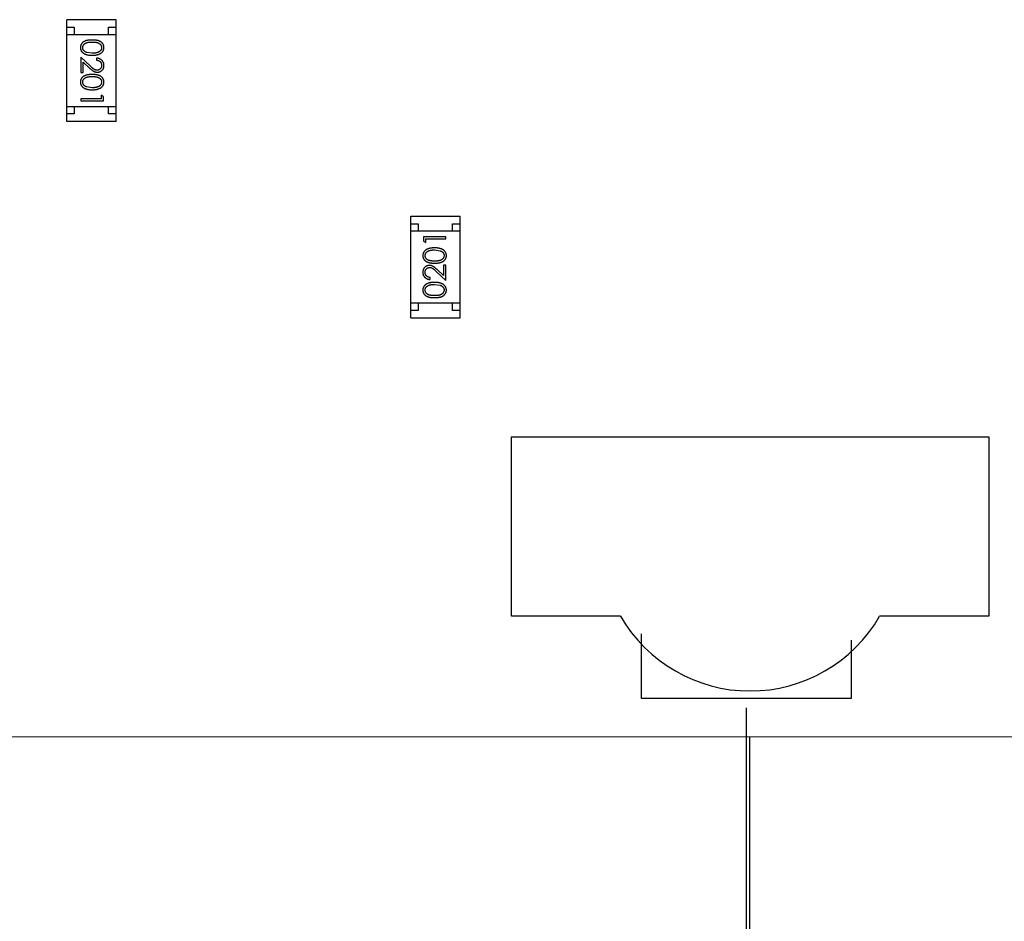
# Model space of a CAD drawing. Header units: inches. Extents: x -13 to 240, y -18 to 126.
# Tile 33 of 112: x 203 to 210, y 23 to 29. Entities that reach past the tile are written whole.
import ezdxf

# ---------------------------------------------------------------- set-up
doc = ezdxf.new("R2010")
doc.units = ezdxf.units.IN
doc.header["$LTSCALE"] = 1.21
doc.header["$MEASUREMENT"] = 0
doc.header["$PDMODE"] = 3
doc.header["$PDSIZE"] = 0.3125
doc.layers.get('0').update_dxf_attribs({"linetype": 'CONTINUOUS'})
doc.layers.get('Defpoints').update_dxf_attribs({"linetype": 'CONTINUOUS'})
doc.layers.add('DIM', color=3, linetype='CONTINUOUS')
doc.styles.get("Standard").update_dxf_attribs({"font": 'txt', "width": 0.8})
doc.dimstyles.get("Standard").update_dxf_attribs({"dimtxt": 0.15625, "dimasz": 0.1875, "dimexe": 0.125, "dimexo": 0.0625, "dimgap": 0.09, "dimtad": 0, "dimtih": 1, "dimtoh": 1, "dimzin": 4, "dimdsep": 46, "dimtxsty": 'Standard', "dimblk": '_FILLED', "dimblk1": '_FILLED', "dimblk2": '_FILLED', "dimcen": 0.09, "dimazin": 1, "dimtp": 0.01, "dimtm": 0.01, "dimtfac": 1, "dimtofl": 0, "dimtmove": 0, "dimatfit": 3, "dimldrblk": '_FILLED', "dimfxl": 1, "dimtolj": 1, "dimtzin": 4, "dimarcsym": 0})

# ---------------------------------------------------------------- blocks, each defined once
blk = doc.blocks.new('_FILLED')
at = {"color": 0, "linetype": 'ByBlock'}
blk.add_solid([(0, 0), (-1, 0.1667), (-1, -0.1667)], dxfattribs=at)
blk = doc.blocks.new('*D60')
at = {"layer": 'Defpoints', "color": 0}
for p in [(188.0557, 24.7162), (208.0557, 24.7162), (188.0557, 12.7729)]:
    blk.add_point(p, dxfattribs=at)
at = {"layer": 'DIM', "color": 0, "lineweight": -2}
for p, q in [((188.0557, 24.6537), (188.0557, 12.6479)), ((208.0557, 24.6537), (208.0557, 12.6479)), ((190.0557, 12.7729), (195.1657, 12.7729)), ((206.0557, 12.7729), (200.9457, 12.7729))]:
    blk.add_line(p, q, dxfattribs=at)
at = {"layer": 'DIM', "color": 0, "lineweight": -2, "xscale": 2, "yscale": 2, "zscale": 2, "rotation": 180}
blk.add_blockref('_FILLED', (188.0557, 12.7729), dxfattribs=at)
at = {"layer": 'DIM', "color": 0, "lineweight": -2, "xscale": 2, "yscale": 2, "zscale": 2}
blk.add_blockref('_FILLED', (208.0557, 12.7729), dxfattribs=at)
at = {"layer": 'DIM', "color": 0, "insert": (198.0557, 12.7729), "char_height": 2, "attachment_point": 5}
blk.add_mtext('\\A1;20.00', dxfattribs=at)

msp = doc.modelspace()

# ---------------------------------------------------------------- linework, layer by layer
at = {"color": 7, "linetype": 'Continuous'}
for p, q in [((203.8415, 29.2564), (203.5115, 29.2564)), ((203.5115, 28.5764), (203.5115, 29.2564)), ((203.8415, 28.5764), (203.8415, 29.2564)), ((203.5115, 29.2064), (203.5615, 29.2064)), ((203.5615, 29.2064), (203.5615, 29.1564)), ((203.7915, 29.2064), (203.8415, 29.2064)), ((203.7915, 29.1564), (203.7915, 29.2064)), ((203.5115, 29.1564), (203.8415, 29.1564)), ((203.6818, 29.0319), (203.6441, 29.0376)), ((203.6068, 29.005), (203.6068, 28.9031)), ((203.6689, 28.9468), (203.6068, 29.005)), ((203.6222, 28.9031), (203.6222, 28.9729)), ((203.6222, 28.9729), (203.6622, 28.9353)), ((203.7106, 28.9992), (203.7106, 28.9858)), ((203.6068, 28.9031), (203.6222, 28.9031)), ((203.6818, 28.8011), (203.6441, 28.8068)), ((203.7414, 28.7281), (203.6068, 28.7281)), ((203.6068, 28.7281), (203.6068, 28.7146)), ((203.6068, 28.7146), (203.7568, 28.7146)), ((203.7414, 28.7511), (203.7414, 28.7281)), ((203.7568, 28.7423), (203.7414, 28.7511)), ((203.7568, 28.7146), (203.7568, 28.7423)), ((203.5115, 28.6764), (203.8415, 28.6764)), ((203.5615, 28.6764), (203.5615, 28.6264)), ((203.7915, 28.6264), (203.7915, 28.6764)), ((203.5615, 28.6264), (203.5115, 28.6264)), ((203.8415, 28.5764), (203.5115, 28.5764)), ((203.8415, 28.6264), (203.7915, 28.6264)), ((205.8116, 27.9413), (206.1416, 27.9413)), ((205.8116, 27.2613), (205.8116, 27.9413)), ((206.1416, 27.2613), (206.1416, 27.9413)), ((205.8116, 27.8913), (205.8616, 27.8913)), ((205.8616, 27.8913), (205.8616, 27.8413)), ((206.0916, 27.8913), (206.1416, 27.8913)), ((206.0916, 27.8413), (206.0916, 27.8913)), ((206.1416, 27.8413), (205.8116, 27.8413)), ((206.0464, 27.8031), (205.8964, 27.8031)), ((205.8964, 27.8031), (205.8964, 27.7754)), ((205.9117, 27.7896), (206.0464, 27.7896)), ((205.9117, 27.7666), (205.9117, 27.7896)), ((206.0464, 27.7896), (206.0464, 27.8031)), ((205.8964, 27.7754), (205.9117, 27.7666)), ((205.9714, 27.7166), (206.0091, 27.7109)), ((206.0464, 27.6146), (206.031, 27.6146)), ((206.031, 27.6146), (206.031, 27.5448)), ((206.0464, 27.5127), (206.0464, 27.6146)), ((205.9425, 27.5185), (205.9425, 27.5319)), ((205.9843, 27.5709), (206.0464, 27.5127)), ((206.031, 27.5448), (205.9909, 27.5824)), ((205.9714, 27.4858), (206.0091, 27.4801)), ((206.1416, 27.3613), (205.8116, 27.3613)), ((205.8616, 27.3613), (205.8616, 27.3113)), ((206.0916, 27.3113), (206.0916, 27.3613)), ((205.8616, 27.3113), (205.8116, 27.3113)), ((205.8116, 27.2613), (206.1416, 27.2613)), ((206.1416, 27.3113), (206.0916, 27.3113)), ((206.4857, 26.4663), (209.6766, 26.4663)), ((206.4857, 25.2663), (206.4857, 26.4663)), ((209.6766, 26.4663), (209.6766, 25.2663)), ((207.2151, 25.2663), (206.4857, 25.2663)), ((209.6766, 25.2663), (208.9471, 25.2663)), ((207.3557, 24.7162), (207.3557, 25.1483)), ((208.7557, 25.1058), (208.7557, 24.7162)), ((208.7557, 24.7162), (207.3557, 24.7162)), ((202.5466, 24.4613), (224.3266, 24.4577)), ((208.0766, 24.4604), (208.0766, 19.4463))]:
    msp.add_line(p, q, dxfattribs=at)
msp.add_arc((208.0811, 25.7663), 1, 210, 330, dxfattribs=at)
for points, knots in [([(203.6817, 29.1204), (203.6793, 29.1204), (203.6747, 29.1203), (203.6679, 29.12), (203.6616, 29.1195), (203.6556, 29.1188), (203.6501, 29.1179), (203.645, 29.1169), (203.6402, 29.1155), (203.6359, 29.114), (203.6319, 29.1123), (203.6282, 29.1105), (203.6247, 29.1084), (203.6215, 29.1063), (203.6185, 29.104), (203.6158, 29.1015), (203.6134, 29.0988), (203.6112, 29.096), (203.6092, 29.0931), (203.6076, 29.0901), (203.6061, 29.087), (203.605, 29.0838), (203.6041, 29.0805), (203.6034, 29.0772), (203.603, 29.0737), (203.603, 29.0714), (203.6029, 29.0702)], [0, 0, 0, 0, 0.068113, 0.132564, 0.193427, 0.250218, 0.303569, 0.353576, 0.400235, 0.443586, 0.484619, 0.524292, 0.56238, 0.599049, 0.63494, 0.669782, 0.704009, 0.737842, 0.771098, 0.803896, 0.836415, 0.868639, 0.900715, 0.933378, 0.966213, 1, 1, 1, 1]), ([(203.6183, 29.0698), (203.6184, 29.0714), (203.6186, 29.0747), (203.6199, 29.0796), (203.6219, 29.0843), (203.6243, 29.0881), (203.6266, 29.091), (203.6285, 29.093), (203.6307, 29.0949), (203.633, 29.0967), (203.6355, 29.0983), (203.6382, 29.0998), (203.6411, 29.1011), (203.6442, 29.1024), (203.6477, 29.1035), (203.6514, 29.1044), (203.6556, 29.1051), (203.6601, 29.1058), (203.665, 29.1063), (203.6702, 29.1066), (203.6759, 29.1069), (203.6798, 29.1069), (203.6818, 29.1069)], [0, 0, 0, 0, 0.060034, 0.120278, 0.182348, 0.247919, 0.281641, 0.315701, 0.350322, 0.385703, 0.421819, 0.459196, 0.497866, 0.538301, 0.58121, 0.628183, 0.679403, 0.734699, 0.794074, 0.858416, 0.927049, 1, 1, 1, 1]), ([(203.7606, 29.0702), (203.7606, 29.0714), (203.7606, 29.0737), (203.7602, 29.0772), (203.7595, 29.0806), (203.7586, 29.0838), (203.7574, 29.0871), (203.7559, 29.0902), (203.7542, 29.0932), (203.7523, 29.0962), (203.7501, 29.099), (203.7476, 29.1016), (203.7449, 29.1041), (203.7419, 29.1064), (203.7387, 29.1086), (203.7353, 29.1106), (203.7316, 29.1124), (203.7276, 29.1141), (203.7233, 29.1156), (203.7186, 29.1169), (203.7135, 29.118), (203.7079, 29.1188), (203.702, 29.1195), (203.6956, 29.12), (203.6888, 29.1203), (203.6841, 29.1204), (203.6817, 29.1204)], [0, 0, 0, 0, 0.033742, 0.066533, 0.099153, 0.13154, 0.164087, 0.196563, 0.229707, 0.263315, 0.297504, 0.331686, 0.366482, 0.4021, 0.438958, 0.476748, 0.515985, 0.556589, 0.599519, 0.645765, 0.695487, 0.748721, 0.805687, 0.866754, 0.931405, 1, 1, 1, 1]), ([(203.6818, 29.1069), (203.6838, 29.1069), (203.6877, 29.1069), (203.6934, 29.1066), (203.6986, 29.1063), (203.7035, 29.1058), (203.7081, 29.1052), (203.7122, 29.1043), (203.716, 29.1034), (203.7194, 29.1023), (203.7225, 29.1011), (203.7254, 29.0997), (203.7281, 29.0982), (203.7306, 29.0966), (203.7329, 29.0949), (203.7351, 29.093), (203.737, 29.091), (203.7393, 29.0881), (203.7416, 29.0844), (203.7438, 29.0797), (203.745, 29.0748), (203.7452, 29.0714), (203.7452, 29.0698)], [0, 0, 0, 0, 0.073302, 0.142286, 0.206253, 0.266017, 0.321612, 0.372532, 0.419497, 0.462398, 0.502825, 0.541489, 0.579034, 0.615143, 0.650298, 0.684912, 0.718701, 0.752189, 0.817245, 0.879117, 0.939613, 1, 1, 1, 1]), ([(203.6029, 29.0702), (203.603, 29.069), (203.603, 29.0667), (203.6034, 29.0631), (203.6041, 29.0597), (203.605, 29.0564), (203.6062, 29.0531), (203.6077, 29.0499), (203.6094, 29.0468), (203.6114, 29.0438), (203.6137, 29.0409), (203.6162, 29.0382), (203.619, 29.0356), (203.622, 29.0332), (203.6253, 29.0309), (203.6289, 29.0288), (203.6327, 29.0269), (203.6368, 29.0251), (203.6411, 29.0235), (203.6459, 29.0222), (203.651, 29.021), (203.6564, 29.0201), (203.6622, 29.0194), (203.6684, 29.0188), (203.675, 29.0185), (203.6794, 29.0185), (203.6817, 29.0184)], [0, 0, 0, 0, 0.033824, 0.067298, 0.10028, 0.133019, 0.165736, 0.198792, 0.232372, 0.266409, 0.301016, 0.336196, 0.371972, 0.408574, 0.446394, 0.485225, 0.525372, 0.567224, 0.611081, 0.65775, 0.70702, 0.759235, 0.814484, 0.873227, 0.934937, 1, 1, 1, 1]), ([(203.6441, 29.0376), (203.643, 29.038), (203.641, 29.0387), (203.638, 29.0401), (203.6353, 29.0415), (203.6328, 29.0431), (203.6305, 29.0449), (203.6283, 29.0467), (203.6264, 29.0487), (203.6242, 29.0515), (203.6218, 29.0552), (203.6198, 29.0599), (203.6185, 29.0648), (203.6184, 29.0681), (203.6183, 29.0698)], [0, 0, 0, 0, 0.075949, 0.148549, 0.218996, 0.286119, 0.351826, 0.416074, 0.478265, 0.540325, 0.660405, 0.774606, 0.887187, 1, 1, 1, 1]), ([(203.6817, 29.0184), (203.684, 29.0185), (203.6885, 29.0185), (203.6951, 29.0188), (203.7013, 29.0194), (203.7071, 29.0201), (203.7126, 29.0211), (203.7177, 29.0222), (203.7225, 29.0236), (203.7269, 29.0252), (203.731, 29.0271), (203.7348, 29.029), (203.7384, 29.0311), (203.7417, 29.0333), (203.7447, 29.0357), (203.7475, 29.0383), (203.75, 29.041), (203.7522, 29.0439), (203.7542, 29.0469), (203.7559, 29.05), (203.7574, 29.0531), (203.7586, 29.0564), (203.7595, 29.0597), (203.7602, 29.0631), (203.7606, 29.0667), (203.7606, 29.069), (203.7606, 29.0702)], [0, 0, 0, 0, 0.065278, 0.127205, 0.186168, 0.241675, 0.294115, 0.343609, 0.390387, 0.434463, 0.476646, 0.517002, 0.555936, 0.593716, 0.630057, 0.665601, 0.700745, 0.734917, 0.768681, 0.802087, 0.834849, 0.867433, 0.900138, 0.932806, 0.966212, 1, 1, 1, 1]), ([(203.7452, 29.0698), (203.7452, 29.0681), (203.745, 29.0648), (203.7437, 29.06), (203.7416, 29.0553), (203.7393, 29.0516), (203.737, 29.0487), (203.735, 29.0467), (203.7327, 29.0447), (203.7303, 29.0429), (203.7276, 29.0412), (203.7246, 29.0397), (203.7214, 29.0382), (203.718, 29.0369), (203.7143, 29.0357), (203.7104, 29.0347), (203.7063, 29.0339), (203.7018, 29.0331), (203.6972, 29.0326), (203.6923, 29.0322), (203.6871, 29.032), (203.6836, 29.0319), (203.6818, 29.0319)], [0, 0, 0, 0, 0.059689, 0.119507, 0.181075, 0.246162, 0.279894, 0.314468, 0.350403, 0.387474, 0.426147, 0.466624, 0.508745, 0.553328, 0.600058, 0.649177, 0.700552, 0.754894, 0.811825, 0.871514, 0.934319, 1, 1, 1, 1]), ([(203.7606, 28.9503), (203.7606, 28.952), (203.7605, 28.9553), (203.7598, 28.9601), (203.7587, 28.9647), (203.7572, 28.9692), (203.7552, 28.9734), (203.7528, 28.9774), (203.7499, 28.9812), (203.7466, 28.9848), (203.743, 28.988), (203.7391, 28.9909), (203.7349, 28.9933), (203.7305, 28.9954), (203.7259, 28.997), (203.721, 28.9982), (203.7159, 28.999), (203.7124, 28.9991), (203.7106, 28.9992)], [0, 0, 0, 0, 0.06445, 0.126725, 0.187421, 0.247417, 0.306749, 0.366595, 0.427749, 0.490235, 0.553031, 0.614805, 0.676505, 0.738096, 0.801021, 0.864897, 0.931209, 1, 1, 1, 1]), ([(203.7106, 28.9858), (203.712, 28.9856), (203.7146, 28.9854), (203.7183, 28.9846), (203.7219, 28.9837), (203.7252, 28.9825), (203.7283, 28.9809), (203.7312, 28.9792), (203.7338, 28.9772), (203.7362, 28.9749), (203.7383, 28.9725), (203.7402, 28.9699), (203.7417, 28.9671), (203.743, 28.9642), (203.744, 28.9611), (203.7447, 28.9578), (203.7452, 28.9545), (203.7452, 28.9522), (203.7452, 28.951)], [0, 0, 0, 0, 0.073648, 0.143686, 0.210962, 0.275557, 0.338064, 0.399311, 0.4594, 0.51934, 0.579024, 0.637809, 0.695959, 0.754122, 0.813113, 0.873453, 0.935561, 1, 1, 1, 1]), ([(203.6622, 28.9353), (203.6638, 28.9339), (203.6667, 28.9311), (203.6711, 28.9272), (203.6752, 28.9236), (203.6791, 28.9204), (203.6827, 28.9176), (203.6861, 28.9151), (203.6893, 28.913), (203.6931, 28.9107), (203.6978, 28.9084), (203.7037, 28.9064), (203.7098, 28.9052), (203.7139, 28.9051), (203.716, 28.905)], [0, 0, 0, 0, 0.09953, 0.192079, 0.277712, 0.357454, 0.429648, 0.495771, 0.555538, 0.608657, 0.707578, 0.804328, 0.901298, 1, 1, 1, 1]), ([(203.7148, 28.9184), (203.7132, 28.9185), (203.71, 28.9186), (203.7052, 28.9197), (203.7005, 28.9214), (203.6967, 28.9234), (203.6936, 28.9254), (203.6909, 28.9273), (203.688, 28.9296), (203.6847, 28.9323), (203.6812, 28.9354), (203.6773, 28.9388), (203.6732, 28.9427), (203.6703, 28.9454), (203.6689, 28.9468)], [0, 0, 0, 0, 0.088014, 0.174976, 0.2638, 0.355443, 0.406413, 0.465519, 0.533076, 0.609353, 0.693899, 0.787171, 0.889197, 1, 1, 1, 1]), ([(203.7452, 28.951), (203.7452, 28.9499), (203.7452, 28.9477), (203.7447, 28.9444), (203.744, 28.9413), (203.743, 28.9384), (203.7418, 28.9355), (203.7402, 28.9328), (203.7384, 28.9303), (203.7363, 28.9279), (203.734, 28.9257), (203.7316, 28.9237), (203.7291, 28.9221), (203.7264, 28.9207), (203.7237, 28.9197), (203.7208, 28.919), (203.7179, 28.9185), (203.7159, 28.9185), (203.7148, 28.9184)], [0, 0, 0, 0, 0.068027, 0.133505, 0.19695, 0.26027, 0.322741, 0.384982, 0.448465, 0.513424, 0.578224, 0.640011, 0.700094, 0.760067, 0.819012, 0.877878, 0.938035, 1, 1, 1, 1]), ([(203.716, 28.905), (203.7175, 28.905), (203.7204, 28.9051), (203.7248, 28.9057), (203.7289, 28.9067), (203.7329, 28.908), (203.7368, 28.9098), (203.7405, 28.912), (203.744, 28.9145), (203.7474, 28.9175), (203.7505, 28.9207), (203.7532, 28.9242), (203.7555, 28.928), (203.7574, 28.932), (203.7588, 28.9362), (203.7599, 28.9407), (203.7605, 28.9454), (203.7606, 28.9487), (203.7606, 28.9503)], [0, 0, 0, 0, 0.06271, 0.123347, 0.183401, 0.242828, 0.302097, 0.36242, 0.423725, 0.487032, 0.550491, 0.612709, 0.674265, 0.73617, 0.799211, 0.863483, 0.930525, 1, 1, 1, 1]), ([(203.6817, 28.8896), (203.6793, 28.8896), (203.6747, 28.8896), (203.6679, 28.8893), (203.6616, 28.8888), (203.6556, 28.888), (203.6501, 28.8871), (203.645, 28.8861), (203.6402, 28.8848), (203.6359, 28.8832), (203.6319, 28.8815), (203.6282, 28.8797), (203.6247, 28.8777), (203.6215, 28.8755), (203.6185, 28.8732), (203.6158, 28.8707), (203.6134, 28.8681), (203.6112, 28.8653), (203.6092, 28.8624), (203.6076, 28.8593), (203.6061, 28.8563), (203.605, 28.853), (203.6041, 28.8498), (203.6034, 28.8464), (203.603, 28.843), (203.603, 28.8406), (203.6029, 28.8395)], [0, 0, 0, 0, 0.068113, 0.132564, 0.193427, 0.250218, 0.303569, 0.353576, 0.400235, 0.443586, 0.484619, 0.524292, 0.56238, 0.599049, 0.63494, 0.669782, 0.704009, 0.737842, 0.771098, 0.803896, 0.836415, 0.868639, 0.900715, 0.933378, 0.966213, 1, 1, 1, 1]), ([(203.6029, 28.8395), (203.603, 28.8383), (203.603, 28.8359), (203.6034, 28.8324), (203.6041, 28.8289), (203.605, 28.8256), (203.6062, 28.8223), (203.6077, 28.8191), (203.6094, 28.816), (203.6114, 28.813), (203.6137, 28.8101), (203.6162, 28.8074), (203.619, 28.8048), (203.622, 28.8024), (203.6253, 28.8001), (203.6289, 28.7981), (203.6327, 28.7961), (203.6368, 28.7944), (203.6411, 28.7928), (203.6459, 28.7914), (203.651, 28.7903), (203.6564, 28.7893), (203.6622, 28.7886), (203.6684, 28.788), (203.675, 28.7878), (203.6794, 28.7877), (203.6817, 28.7877)], [0, 0, 0, 0, 0.033824, 0.067298, 0.10028, 0.133019, 0.165736, 0.198792, 0.232372, 0.266409, 0.301016, 0.336196, 0.371972, 0.408574, 0.446394, 0.485225, 0.525372, 0.567224, 0.611081, 0.65775, 0.70702, 0.759235, 0.814484, 0.873227, 0.934937, 1, 1, 1, 1]), ([(203.6183, 28.839), (203.6184, 28.8407), (203.6186, 28.844), (203.6199, 28.8488), (203.6219, 28.8536), (203.6243, 28.8573), (203.6266, 28.8602), (203.6285, 28.8622), (203.6307, 28.8641), (203.633, 28.8659), (203.6355, 28.8675), (203.6382, 28.869), (203.6411, 28.8704), (203.6442, 28.8716), (203.6477, 28.8727), (203.6514, 28.8736), (203.6556, 28.8744), (203.6601, 28.8751), (203.665, 28.8755), (203.6702, 28.8759), (203.6759, 28.8761), (203.6798, 28.8761), (203.6818, 28.8761)], [0, 0, 0, 0, 0.060034, 0.120278, 0.182348, 0.247919, 0.281641, 0.315701, 0.350322, 0.385703, 0.421819, 0.459196, 0.497866, 0.538301, 0.58121, 0.628183, 0.679403, 0.734699, 0.794074, 0.858416, 0.927049, 1, 1, 1, 1]), ([(203.6441, 28.8068), (203.643, 28.8072), (203.641, 28.808), (203.638, 28.8093), (203.6353, 28.8108), (203.6328, 28.8124), (203.6305, 28.8141), (203.6283, 28.816), (203.6264, 28.818), (203.6242, 28.8208), (203.6218, 28.8245), (203.6198, 28.8292), (203.6185, 28.834), (203.6184, 28.8373), (203.6183, 28.839)], [0, 0, 0, 0, 0.075949, 0.148549, 0.218996, 0.286119, 0.351826, 0.416074, 0.478265, 0.540325, 0.660405, 0.774606, 0.887187, 1, 1, 1, 1]), ([(203.7606, 28.8395), (203.7606, 28.8406), (203.7606, 28.843), (203.7602, 28.8464), (203.7595, 28.8498), (203.7586, 28.8531), (203.7574, 28.8563), (203.7559, 28.8594), (203.7542, 28.8624), (203.7523, 28.8654), (203.7501, 28.8682), (203.7476, 28.8709), (203.7449, 28.8733), (203.7419, 28.8757), (203.7387, 28.8778), (203.7353, 28.8798), (203.7316, 28.8817), (203.7276, 28.8833), (203.7233, 28.8848), (203.7186, 28.8861), (203.7135, 28.8872), (203.7079, 28.8881), (203.702, 28.8888), (203.6956, 28.8893), (203.6888, 28.8896), (203.6841, 28.8896), (203.6817, 28.8896)], [0, 0, 0, 0, 0.033742, 0.066533, 0.099153, 0.13154, 0.164087, 0.196563, 0.229707, 0.263315, 0.297504, 0.331686, 0.366482, 0.4021, 0.438958, 0.476748, 0.515985, 0.556589, 0.599519, 0.645765, 0.695487, 0.748721, 0.805687, 0.866754, 0.931405, 1, 1, 1, 1]), ([(203.6817, 28.7877), (203.684, 28.7877), (203.6885, 28.7878), (203.6951, 28.788), (203.7013, 28.7886), (203.7071, 28.7893), (203.7126, 28.7903), (203.7177, 28.7914), (203.7225, 28.7929), (203.7269, 28.7944), (203.731, 28.7963), (203.7348, 28.7982), (203.7384, 28.8003), (203.7417, 28.8025), (203.7447, 28.805), (203.7475, 28.8075), (203.75, 28.8102), (203.7522, 28.8131), (203.7542, 28.8161), (203.7559, 28.8192), (203.7574, 28.8224), (203.7586, 28.8256), (203.7595, 28.829), (203.7602, 28.8324), (203.7606, 28.8359), (203.7606, 28.8383), (203.7606, 28.8395)], [0, 0, 0, 0, 0.065278, 0.127205, 0.186168, 0.241675, 0.294115, 0.343609, 0.390387, 0.434463, 0.476646, 0.517002, 0.555936, 0.593716, 0.630057, 0.665601, 0.700745, 0.734917, 0.768681, 0.802087, 0.834849, 0.867433, 0.900138, 0.932806, 0.966212, 1, 1, 1, 1]), ([(203.6818, 28.8761), (203.6838, 28.8761), (203.6877, 28.8761), (203.6934, 28.8759), (203.6986, 28.8755), (203.7035, 28.875), (203.7081, 28.8744), (203.7122, 28.8736), (203.716, 28.8727), (203.7194, 28.8716), (203.7225, 28.8703), (203.7254, 28.869), (203.7281, 28.8675), (203.7306, 28.8658), (203.7329, 28.8641), (203.7351, 28.8622), (203.737, 28.8602), (203.7393, 28.8573), (203.7416, 28.8536), (203.7438, 28.8489), (203.745, 28.844), (203.7452, 28.8407), (203.7452, 28.839)], [0, 0, 0, 0, 0.073302, 0.142286, 0.206253, 0.266017, 0.321612, 0.372532, 0.419497, 0.462398, 0.502825, 0.541489, 0.579034, 0.615143, 0.650298, 0.684912, 0.718701, 0.752189, 0.817245, 0.879117, 0.939613, 1, 1, 1, 1]), ([(203.7452, 28.839), (203.7452, 28.8374), (203.745, 28.8341), (203.7437, 28.8292), (203.7416, 28.8246), (203.7393, 28.8208), (203.737, 28.8179), (203.735, 28.8159), (203.7327, 28.8139), (203.7303, 28.8121), (203.7276, 28.8105), (203.7246, 28.8089), (203.7214, 28.8075), (203.718, 28.8061), (203.7143, 28.805), (203.7104, 28.8039), (203.7063, 28.8031), (203.7018, 28.8023), (203.6972, 28.8018), (203.6923, 28.8014), (203.6871, 28.8012), (203.6836, 28.8012), (203.6818, 28.8011)], [0, 0, 0, 0, 0.059689, 0.119507, 0.181075, 0.246162, 0.279894, 0.314468, 0.350403, 0.387474, 0.426147, 0.466624, 0.508745, 0.553328, 0.600058, 0.649177, 0.700552, 0.754894, 0.811825, 0.871514, 0.934319, 1, 1, 1, 1]), ([(205.9714, 27.73), (205.9691, 27.73), (205.9646, 27.7299), (205.9581, 27.7296), (205.9519, 27.7291), (205.946, 27.7284), (205.9405, 27.7274), (205.9354, 27.7263), (205.9307, 27.7248), (205.9262, 27.7232), (205.9222, 27.7214), (205.9183, 27.7195), (205.9148, 27.7174), (205.9114, 27.7152), (205.9084, 27.7127), (205.9056, 27.7102), (205.9031, 27.7075), (205.9009, 27.7046), (205.8989, 27.7016), (205.8972, 27.6985), (205.8957, 27.6953), (205.8946, 27.6921), (205.8936, 27.6887), (205.893, 27.6853), (205.8926, 27.6818), (205.8925, 27.6794), (205.8925, 27.6782)], [0, 0, 0, 0, 0.065278, 0.127205, 0.186168, 0.241675, 0.294115, 0.343609, 0.390387, 0.434463, 0.476646, 0.517002, 0.555936, 0.593716, 0.630057, 0.665601, 0.700745, 0.734917, 0.768681, 0.802087, 0.834849, 0.867433, 0.900138, 0.932806, 0.966212, 1, 1, 1, 1]), ([(206.0502, 27.6782), (206.0502, 27.6794), (206.0502, 27.6818), (206.0497, 27.6853), (206.0491, 27.6888), (206.0481, 27.6921), (206.0469, 27.6954), (206.0455, 27.6986), (206.0437, 27.7017), (206.0417, 27.7047), (206.0395, 27.7076), (206.0369, 27.7103), (206.0342, 27.7129), (206.0311, 27.7153), (206.0278, 27.7175), (206.0243, 27.7196), (206.0204, 27.7215), (206.0164, 27.7233), (206.012, 27.7249), (206.0072, 27.7263), (206.0022, 27.7274), (205.9967, 27.7284), (205.9909, 27.7291), (205.9847, 27.7297), (205.9782, 27.7299), (205.9737, 27.73), (205.9714, 27.73)], [0, 0, 0, 0, 0.033824, 0.067298, 0.10028, 0.133019, 0.165736, 0.198792, 0.232372, 0.266409, 0.301016, 0.336196, 0.371972, 0.408574, 0.446394, 0.485225, 0.525372, 0.567224, 0.611081, 0.65775, 0.70702, 0.759235, 0.814484, 0.873227, 0.934937, 1, 1, 1, 1]), ([(205.8925, 27.6782), (205.8925, 27.6771), (205.8926, 27.6747), (205.893, 27.6713), (205.8936, 27.6679), (205.8946, 27.6646), (205.8957, 27.6614), (205.8972, 27.6583), (205.8989, 27.6553), (205.9009, 27.6523), (205.9031, 27.6495), (205.9055, 27.6468), (205.9083, 27.6444), (205.9112, 27.642), (205.9144, 27.6399), (205.9179, 27.6378), (205.9216, 27.636), (205.9255, 27.6344), (205.9298, 27.6329), (205.9345, 27.6316), (205.9396, 27.6305), (205.9452, 27.6296), (205.9512, 27.6289), (205.9575, 27.6284), (205.9643, 27.6281), (205.969, 27.6281), (205.9714, 27.6281)], [0, 0, 0, 0, 0.033742, 0.066533, 0.099153, 0.13154, 0.164087, 0.196563, 0.229707, 0.263315, 0.297504, 0.331686, 0.366482, 0.4021, 0.438958, 0.476748, 0.515985, 0.556589, 0.599519, 0.645765, 0.695487, 0.748721, 0.805687, 0.866754, 0.931405, 1, 1, 1, 1]), ([(205.9079, 27.6787), (205.908, 27.6803), (205.9082, 27.6836), (205.9094, 27.6885), (205.9115, 27.6931), (205.9139, 27.6969), (205.9162, 27.6997), (205.9182, 27.7018), (205.9204, 27.7038), (205.9229, 27.7056), (205.9256, 27.7072), (205.9285, 27.7088), (205.9317, 27.7102), (205.9351, 27.7116), (205.9388, 27.7127), (205.9427, 27.7138), (205.9469, 27.7146), (205.9513, 27.7153), (205.956, 27.7159), (205.9609, 27.7163), (205.966, 27.7165), (205.9696, 27.7165), (205.9714, 27.7166)], [0, 0, 0, 0, 0.059689, 0.119507, 0.181075, 0.246162, 0.279894, 0.314468, 0.350403, 0.387474, 0.426147, 0.466624, 0.508745, 0.553328, 0.600058, 0.649177, 0.700552, 0.754894, 0.811825, 0.871514, 0.934319, 1, 1, 1, 1]), ([(205.9714, 27.6416), (205.9693, 27.6416), (205.9654, 27.6416), (205.9598, 27.6418), (205.9545, 27.6422), (205.9496, 27.6427), (205.9451, 27.6433), (205.9409, 27.6441), (205.9372, 27.645), (205.9338, 27.6461), (205.9306, 27.6474), (205.9277, 27.6487), (205.925, 27.6502), (205.9225, 27.6518), (205.9202, 27.6536), (205.9181, 27.6555), (205.9161, 27.6575), (205.9139, 27.6604), (205.9115, 27.6641), (205.9094, 27.6688), (205.9082, 27.6737), (205.908, 27.677), (205.9079, 27.6787)], [0, 0, 0, 0, 0.073302, 0.142286, 0.206253, 0.266017, 0.321612, 0.372532, 0.419497, 0.462398, 0.502825, 0.541489, 0.579034, 0.615143, 0.650298, 0.684912, 0.718701, 0.752189, 0.817245, 0.879117, 0.939613, 1, 1, 1, 1]), ([(206.0348, 27.6787), (206.0347, 27.677), (206.0346, 27.6737), (206.0333, 27.6689), (206.0312, 27.6641), (206.0288, 27.6604), (206.0265, 27.6575), (206.0246, 27.6555), (206.0224, 27.6536), (206.0201, 27.6518), (206.0176, 27.6502), (206.0149, 27.6487), (206.012, 27.6473), (206.0089, 27.6461), (206.0055, 27.645), (206.0017, 27.6441), (205.9976, 27.6433), (205.9931, 27.6426), (205.9882, 27.6422), (205.9829, 27.6418), (205.9772, 27.6416), (205.9734, 27.6416), (205.9714, 27.6416)], [0, 0, 0, 0, 0.060034, 0.120278, 0.182348, 0.247919, 0.281641, 0.315701, 0.350322, 0.385703, 0.421819, 0.459196, 0.497866, 0.538301, 0.58121, 0.628183, 0.679403, 0.734699, 0.794074, 0.858416, 0.927049, 1, 1, 1, 1]), ([(205.9714, 27.6281), (205.9738, 27.6281), (205.9784, 27.6281), (205.9852, 27.6284), (205.9916, 27.6289), (205.9975, 27.6297), (206.003, 27.6306), (206.0082, 27.6316), (206.0129, 27.6329), (206.0172, 27.6344), (206.0212, 27.6361), (206.025, 27.638), (206.0284, 27.64), (206.0316, 27.6422), (206.0346, 27.6445), (206.0373, 27.647), (206.0398, 27.6496), (206.042, 27.6524), (206.0439, 27.6553), (206.0456, 27.6584), (206.047, 27.6614), (206.0482, 27.6646), (206.0491, 27.6679), (206.0497, 27.6713), (206.0501, 27.6747), (206.0502, 27.6771), (206.0502, 27.6782)], [0, 0, 0, 0, 0.068113, 0.132564, 0.193427, 0.250218, 0.303569, 0.353576, 0.400235, 0.443586, 0.484619, 0.524292, 0.56238, 0.599049, 0.63494, 0.669782, 0.704009, 0.737842, 0.771098, 0.803896, 0.836415, 0.868639, 0.900715, 0.933378, 0.966213, 1, 1, 1, 1]), ([(206.0091, 27.7109), (206.0101, 27.7105), (206.0122, 27.7097), (206.0151, 27.7084), (206.0178, 27.7069), (206.0203, 27.7053), (206.0227, 27.7036), (206.0248, 27.7017), (206.0267, 27.6997), (206.0289, 27.6969), (206.0313, 27.6932), (206.0333, 27.6885), (206.0346, 27.6837), (206.0348, 27.6804), (206.0348, 27.6787)], [0, 0, 0, 0, 0.075949, 0.148549, 0.218996, 0.286119, 0.351826, 0.416074, 0.478265, 0.540325, 0.660405, 0.774606, 0.887187, 1, 1, 1, 1]), ([(205.9371, 27.6127), (205.9356, 27.6127), (205.9327, 27.6126), (205.9284, 27.612), (205.9242, 27.611), (205.9202, 27.6097), (205.9164, 27.6079), (205.9127, 27.6057), (205.9091, 27.6032), (205.9058, 27.6002), (205.9026, 27.597), (205.8999, 27.5935), (205.8976, 27.5897), (205.8957, 27.5857), (205.8943, 27.5815), (205.8933, 27.577), (205.8926, 27.5723), (205.8926, 27.569), (205.8925, 27.5674)], [0, 0, 0, 0, 0.06271, 0.123347, 0.183401, 0.242828, 0.302097, 0.36242, 0.423725, 0.487032, 0.550491, 0.612709, 0.674265, 0.73617, 0.799211, 0.863483, 0.930525, 1, 1, 1, 1]), ([(205.9079, 27.5667), (205.9079, 27.5678), (205.908, 27.57), (205.9084, 27.5733), (205.9091, 27.5764), (205.9101, 27.5793), (205.9114, 27.5822), (205.9129, 27.5849), (205.9148, 27.5874), (205.9168, 27.5898), (205.9191, 27.592), (205.9216, 27.5939), (205.9241, 27.5956), (205.9267, 27.5969), (205.9295, 27.598), (205.9323, 27.5987), (205.9353, 27.5992), (205.9373, 27.5992), (205.9383, 27.5992)], [0, 0, 0, 0, 0.068027, 0.133505, 0.19695, 0.26027, 0.322741, 0.384982, 0.448465, 0.513424, 0.578224, 0.640011, 0.700094, 0.760067, 0.819012, 0.877878, 0.938035, 1, 1, 1, 1]), ([(205.9909, 27.5824), (205.9894, 27.5838), (205.9864, 27.5866), (205.9821, 27.5905), (205.9779, 27.5941), (205.974, 27.5973), (205.9704, 27.6001), (205.967, 27.6026), (205.9639, 27.6047), (205.9601, 27.607), (205.9553, 27.6093), (205.9494, 27.6113), (205.9433, 27.6125), (205.9392, 27.6126), (205.9371, 27.6127)], [0, 0, 0, 0, 0.09953, 0.192079, 0.277712, 0.357454, 0.429648, 0.495771, 0.555538, 0.608657, 0.707578, 0.804328, 0.901298, 1, 1, 1, 1]), ([(205.9383, 27.5992), (205.9399, 27.5992), (205.9432, 27.5991), (205.948, 27.598), (205.9526, 27.5963), (205.9564, 27.5943), (205.9595, 27.5923), (205.9622, 27.5904), (205.9651, 27.5881), (205.9684, 27.5854), (205.972, 27.5823), (205.9758, 27.5789), (205.98, 27.575), (205.9828, 27.5723), (205.9843, 27.5709)], [0, 0, 0, 0, 0.088014, 0.174976, 0.2638, 0.355443, 0.406413, 0.465519, 0.533076, 0.609353, 0.693899, 0.787171, 0.889197, 1, 1, 1, 1]), ([(205.8925, 27.5674), (205.8925, 27.5657), (205.8926, 27.5624), (205.8933, 27.5576), (205.8944, 27.553), (205.8959, 27.5485), (205.898, 27.5443), (205.9004, 27.5403), (205.9032, 27.5365), (205.9065, 27.5329), (205.9101, 27.5297), (205.914, 27.5268), (205.9182, 27.5244), (205.9226, 27.5223), (205.9272, 27.5207), (205.9321, 27.5195), (205.9372, 27.5187), (205.9407, 27.5186), (205.9425, 27.5185)], [0, 0, 0, 0, 0.06445, 0.126725, 0.187421, 0.247417, 0.306749, 0.366595, 0.427749, 0.490235, 0.553031, 0.614805, 0.676505, 0.738096, 0.801021, 0.864897, 0.931209, 1, 1, 1, 1]), ([(205.9425, 27.5319), (205.9412, 27.5321), (205.9386, 27.5323), (205.9348, 27.5331), (205.9312, 27.534), (205.9279, 27.5352), (205.9248, 27.5368), (205.922, 27.5385), (205.9193, 27.5405), (205.917, 27.5427), (205.9148, 27.5452), (205.913, 27.5478), (205.9114, 27.5506), (205.9101, 27.5535), (205.9091, 27.5566), (205.9084, 27.5598), (205.908, 27.5632), (205.9079, 27.5655), (205.9079, 27.5667)], [0, 0, 0, 0, 0.073648, 0.143686, 0.210962, 0.275557, 0.338064, 0.399311, 0.4594, 0.51934, 0.579024, 0.637809, 0.695959, 0.754122, 0.813113, 0.873453, 0.935561, 1, 1, 1, 1]), ([(205.9714, 27.4992), (205.9691, 27.4992), (205.9646, 27.4992), (205.9581, 27.4989), (205.9519, 27.4983), (205.946, 27.4976), (205.9405, 27.4966), (205.9354, 27.4955), (205.9307, 27.4941), (205.9262, 27.4925), (205.9222, 27.4906), (205.9183, 27.4887), (205.9148, 27.4866), (205.9114, 27.4844), (205.9084, 27.482), (205.9056, 27.4794), (205.9031, 27.4767), (205.9009, 27.4738), (205.8989, 27.4708), (205.8972, 27.4677), (205.8957, 27.4646), (205.8946, 27.4613), (205.8936, 27.458), (205.893, 27.4545), (205.8926, 27.451), (205.8925, 27.4487), (205.8925, 27.4475)], [0, 0, 0, 0, 0.065278, 0.127205, 0.186168, 0.241675, 0.294115, 0.343609, 0.390387, 0.434463, 0.476646, 0.517002, 0.555936, 0.593716, 0.630057, 0.665601, 0.700745, 0.734917, 0.768681, 0.802087, 0.834849, 0.867433, 0.900138, 0.932806, 0.966212, 1, 1, 1, 1]), ([(205.9079, 27.4479), (205.908, 27.4496), (205.9082, 27.4528), (205.9094, 27.4577), (205.9115, 27.4624), (205.9139, 27.4661), (205.9162, 27.469), (205.9182, 27.471), (205.9204, 27.473), (205.9229, 27.4748), (205.9256, 27.4765), (205.9285, 27.478), (205.9317, 27.4795), (205.9351, 27.4808), (205.9388, 27.4819), (205.9427, 27.483), (205.9469, 27.4838), (205.9513, 27.4846), (205.956, 27.4851), (205.9609, 27.4855), (205.966, 27.4857), (205.9696, 27.4858), (205.9714, 27.4858)], [0, 0, 0, 0, 0.059689, 0.119507, 0.181075, 0.246162, 0.279894, 0.314468, 0.350403, 0.387474, 0.426147, 0.466624, 0.508745, 0.553328, 0.600058, 0.649177, 0.700552, 0.754894, 0.811825, 0.871514, 0.934319, 1, 1, 1, 1]), ([(206.0502, 27.4475), (206.0502, 27.4487), (206.0502, 27.451), (206.0497, 27.4546), (206.0491, 27.458), (206.0481, 27.4613), (206.0469, 27.4646), (206.0455, 27.4678), (206.0437, 27.4709), (206.0417, 27.4739), (206.0395, 27.4768), (206.0369, 27.4795), (206.0342, 27.4821), (206.0311, 27.4845), (206.0278, 27.4868), (206.0243, 27.4888), (206.0204, 27.4908), (206.0164, 27.4926), (206.012, 27.4942), (206.0072, 27.4955), (206.0022, 27.4967), (205.9967, 27.4976), (205.9909, 27.4983), (205.9847, 27.4989), (205.9782, 27.4992), (205.9737, 27.4992), (205.9714, 27.4992)], [0, 0, 0, 0, 0.033824, 0.067298, 0.10028, 0.133019, 0.165736, 0.198792, 0.232372, 0.266409, 0.301016, 0.336196, 0.371972, 0.408574, 0.446394, 0.485225, 0.525372, 0.567224, 0.611081, 0.65775, 0.70702, 0.759235, 0.814484, 0.873227, 0.934937, 1, 1, 1, 1]), ([(206.0091, 27.4801), (206.0101, 27.4797), (206.0122, 27.479), (206.0151, 27.4776), (206.0178, 27.4762), (206.0203, 27.4746), (206.0227, 27.4728), (206.0248, 27.471), (206.0267, 27.469), (206.0289, 27.4661), (206.0313, 27.4625), (206.0333, 27.4578), (206.0346, 27.4529), (206.0348, 27.4496), (206.0348, 27.4479)], [0, 0, 0, 0, 0.075949, 0.148549, 0.218996, 0.286119, 0.351826, 0.416074, 0.478265, 0.540325, 0.660405, 0.774606, 0.887187, 1, 1, 1, 1]), ([(205.8925, 27.4475), (205.8925, 27.4463), (205.8926, 27.444), (205.893, 27.4405), (205.8936, 27.4371), (205.8946, 27.4338), (205.8957, 27.4306), (205.8972, 27.4275), (205.8989, 27.4245), (205.9009, 27.4215), (205.9031, 27.4187), (205.9055, 27.416), (205.9083, 27.4136), (205.9112, 27.4113), (205.9144, 27.4091), (205.9179, 27.4071), (205.9216, 27.4053), (205.9255, 27.4036), (205.9298, 27.4021), (205.9345, 27.4008), (205.9396, 27.3997), (205.9452, 27.3989), (205.9512, 27.3982), (205.9575, 27.3977), (205.9643, 27.3974), (205.969, 27.3973), (205.9714, 27.3973)], [0, 0, 0, 0, 0.033742, 0.066533, 0.099153, 0.13154, 0.164087, 0.196563, 0.229707, 0.263315, 0.297504, 0.331686, 0.366482, 0.4021, 0.438958, 0.476748, 0.515985, 0.556589, 0.599519, 0.645765, 0.695487, 0.748721, 0.805687, 0.866754, 0.931405, 1, 1, 1, 1]), ([(205.9714, 27.4108), (205.9693, 27.4108), (205.9654, 27.4108), (205.9598, 27.4111), (205.9545, 27.4114), (205.9496, 27.4119), (205.9451, 27.4125), (205.9409, 27.4134), (205.9372, 27.4143), (205.9338, 27.4154), (205.9306, 27.4166), (205.9277, 27.4179), (205.925, 27.4194), (205.9225, 27.4211), (205.9202, 27.4228), (205.9181, 27.4247), (205.9161, 27.4267), (205.9139, 27.4296), (205.9115, 27.4333), (205.9094, 27.438), (205.9082, 27.4429), (205.908, 27.4463), (205.9079, 27.4479)], [0, 0, 0, 0, 0.073302, 0.142286, 0.206253, 0.266017, 0.321612, 0.372532, 0.419497, 0.462398, 0.502825, 0.541489, 0.579034, 0.615143, 0.650298, 0.684912, 0.718701, 0.752189, 0.817245, 0.879117, 0.939613, 1, 1, 1, 1]), ([(206.0348, 27.4479), (206.0347, 27.4463), (206.0346, 27.443), (206.0333, 27.4381), (206.0312, 27.4334), (206.0288, 27.4296), (206.0265, 27.4267), (206.0246, 27.4247), (206.0224, 27.4228), (206.0201, 27.421), (206.0176, 27.4194), (206.0149, 27.4179), (206.012, 27.4166), (206.0089, 27.4153), (206.0055, 27.4142), (206.0017, 27.4133), (205.9976, 27.4125), (205.9931, 27.4119), (205.9882, 27.4114), (205.9829, 27.4111), (205.9772, 27.4108), (205.9734, 27.4108), (205.9714, 27.4108)], [0, 0, 0, 0, 0.060034, 0.120278, 0.182348, 0.247919, 0.281641, 0.315701, 0.350322, 0.385703, 0.421819, 0.459196, 0.497866, 0.538301, 0.58121, 0.628183, 0.679403, 0.734699, 0.794074, 0.858416, 0.927049, 1, 1, 1, 1]), ([(205.9714, 27.3973), (205.9738, 27.3973), (205.9784, 27.3974), (205.9852, 27.3977), (205.9916, 27.3982), (205.9975, 27.3989), (206.003, 27.3998), (206.0082, 27.4008), (206.0129, 27.4022), (206.0172, 27.4037), (206.0212, 27.4054), (206.025, 27.4072), (206.0284, 27.4092), (206.0316, 27.4114), (206.0346, 27.4137), (206.0373, 27.4162), (206.0398, 27.4189), (206.042, 27.4216), (206.0439, 27.4246), (206.0456, 27.4276), (206.047, 27.4307), (206.0482, 27.4339), (206.0491, 27.4371), (206.0497, 27.4405), (206.0501, 27.444), (206.0502, 27.4463), (206.0502, 27.4475)], [0, 0, 0, 0, 0.068113, 0.132564, 0.193427, 0.250218, 0.303569, 0.353576, 0.400235, 0.443586, 0.484619, 0.524292, 0.56238, 0.599049, 0.63494, 0.669782, 0.704009, 0.737842, 0.771098, 0.803896, 0.836415, 0.868639, 0.900715, 0.933378, 0.966213, 1, 1, 1, 1])]:
    msp.add_open_spline(points, degree=3, knots=knots, dxfattribs=at)

# ---------------------------------------------------------------- dimensions: what is measured, and where the dimension line sits
at = {"layer": 'DIM'}
dim = msp.add_linear_dim(base=(188.0557, 12.7729), p1=(208.0557, 24.7162), p2=(188.0557, 24.7162), dimstyle='Standard', override={"dimtxt": 2, "dimasz": 2, "dimtih": 0, "dimtoh": 0, "dimzin": 0, "dimcen": 0.198, "dimadec": 0, "dimazin": 0, "dimtp": 0, "dimtm": 0, "dimtdec": 4, "dimtzin": 0}, dxfattribs=at)
dim.commit()
dim.dimension.update_dxf_attribs({"geometry": '*D60', "text_midpoint": (198.0557, 12.7729)})

doc.saveas('drawing.dxf')
